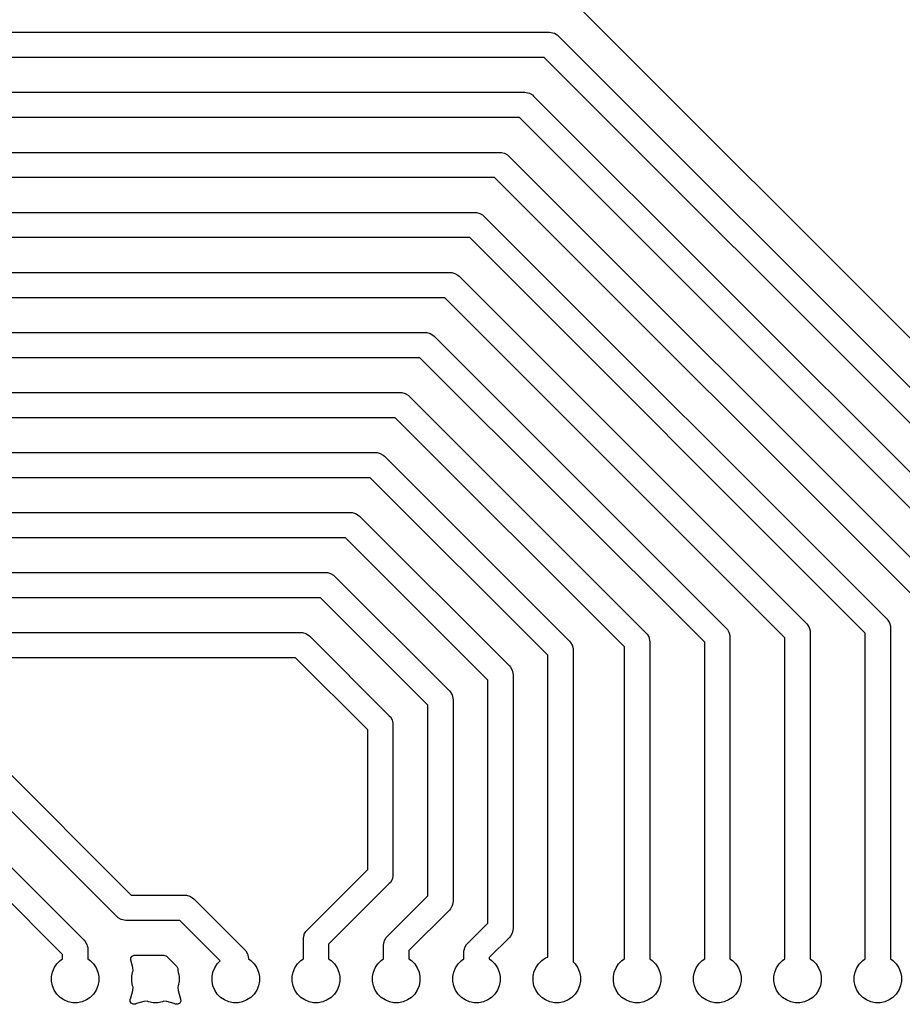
# Model space of a CAD drawing. Header units: millimetres. Extents: x 1 to 179, y 1 to 120.
# Tile 4 of 17: x 91 to 119, y 29 to 61. Entities that reach past the tile are written whole.
import ezdxf

# ---------------------------------------------------------------- set-up
doc = ezdxf.new("R2010")
doc.units = ezdxf.units.MM
doc.layers.add('F.Cu', color=13, linetype='CONTINUOUS', true_color=0xc83434)

msp = doc.modelspace()

# ---------------------------------------------------------------- linework, layer by layer
at = {"layer": 'F.Cu', "linetype": 'CONTINUOUS'}
for p, q in [((132.26715, 37.740015), (109.040839, 60.966326)), ((48.8666, 60.251503), (108.033635, 60.251503)), ((108.033635, 60.251503), (108.085845, 60.248081)), ((108.085845, 60.248081), (108.186709, 60.221055)), ((108.186709, 60.221055), (108.27714, 60.168844)), ((108.27714, 60.168844), (108.316478, 60.134346)), ((108.316478, 60.134346), (131.405476, 37.045348)), ((107.867949, 59.451503), (48.705566, 59.451503)), ((130.722633, 36.596819), (107.867949, 59.451503)), ((49.424572, 58.351503), (107.246629, 58.351503)), ((107.246629, 58.351503), (107.298839, 58.348081)), ((107.298839, 58.348081), (107.399703, 58.321055)), ((107.399703, 58.321055), (107.490134, 58.268844)), ((107.490134, 58.268844), (107.529472, 58.234346)), ((107.529472, 58.234346), (123.785475, 41.978342)), ((107.080943, 57.551503), (49.590257, 57.551503)), ((123.102633, 41.529814), (107.080943, 57.551503)), ((50.524572, 56.451503), (106.459623, 56.451503)), ((106.459623, 56.451503), (106.511833, 56.448081)), ((106.511833, 56.448081), (106.612697, 56.421055)), ((106.612697, 56.421055), (106.703128, 56.368844)), ((106.703128, 56.368844), (106.742466, 56.334346)), ((106.742466, 56.334346), (121.245475, 41.831336)), ((106.293937, 55.651503), (50.690257, 55.651503)), ((120.562633, 41.382808), (106.293937, 55.651503)), ((52.065635, 54.551503), (105.672617, 54.551503)), ((105.672617, 54.551503), (105.724827, 54.548081)), ((105.724827, 54.548081), (105.825691, 54.521055)), ((105.825691, 54.521055), (105.916122, 54.468844)), ((105.916122, 54.468844), (105.95546, 54.434346)), ((105.95546, 54.434346), (118.705476, 41.684329)), ((105.506931, 53.751503), (52.231321, 53.751503)), ((118.022633, 41.235802), (105.506931, 53.751503)), ((52.852641, 52.651503), (104.885611, 52.651503)), ((104.885611, 52.651503), (104.937821, 52.648081)), ((104.937821, 52.648081), (105.038685, 52.621055)), ((105.038685, 52.621055), (105.129116, 52.568844)), ((105.129116, 52.568844), (105.168454, 52.534346)), ((105.168454, 52.534346), (116.165476, 41.537323)), ((104.719925, 51.851503), (53.018327, 51.851503)), ((115.482633, 41.088796), (104.719925, 51.851503)), ((53.639647, 50.751503), (104.098605, 50.751503)), ((104.098605, 50.751503), (104.150815, 50.748081)), ((104.150815, 50.748081), (104.251679, 50.721055)), ((104.251679, 50.721055), (104.34211, 50.668844)), ((104.34211, 50.668844), (104.381448, 50.634346)), ((104.381448, 50.634346), (113.625476, 41.390318)), ((103.932919, 49.951503), (53.805333, 49.951503)), ((112.942633, 40.941789), (103.932919, 49.951503)), ((54.426653, 48.851503), (103.311599, 48.851503)), ((103.311599, 48.851503), (103.363809, 48.848081)), ((103.363809, 48.848081), (103.464673, 48.821055)), ((103.464673, 48.821055), (103.555104, 48.768844)), ((103.555104, 48.768844), (103.594442, 48.734346)), ((103.594442, 48.734346), (111.085476, 41.243312)), ((103.145913, 48.051503), (54.592339, 48.051503)), ((110.402633, 40.794783), (103.145913, 48.051503)), ((57.226653, 46.951503), (102.524593, 46.951503)), ((102.524593, 46.951503), (102.576803, 46.948081)), ((102.576803, 46.948081), (102.677667, 46.921055)), ((102.677667, 46.921055), (102.768098, 46.868844)), ((102.768098, 46.868844), (102.807436, 46.834346)), ((102.807436, 46.834346), (108.662418, 40.979364)), ((102.358907, 46.151503), (57.392339, 46.151503)), ((107.979575, 40.530835), (102.358907, 46.151503)), ((74.312597, 45.051503), (101.737587, 45.051503)), ((101.737587, 45.051503), (101.789797, 45.048081)), ((101.789797, 45.048081), (101.890661, 45.021055)), ((101.890661, 45.021055), (101.981092, 44.968844)), ((101.981092, 44.968844), (102.02043, 44.934346)), ((102.02043, 44.934346), (106.762418, 40.192358)), ((101.571901, 44.251503), (74.478283, 44.251503)), ((106.079575, 39.743829), (101.571901, 44.251503)), ((75.099603, 43.151503), (100.950581, 43.151503)), ((100.950581, 43.151503), (101.002791, 43.148081)), ((101.002791, 43.148081), (101.103655, 43.121055)), ((101.103655, 43.121055), (101.194086, 43.068844)), ((101.194086, 43.068844), (101.233424, 43.034346)), ((101.233424, 43.034346), (104.862418, 39.405351)), ((100.784895, 42.351503), (75.265289, 42.351503)), ((104.179575, 38.956824), (100.784895, 42.351503)), ((116.165476, 41.537323), (116.199974, 41.497986)), ((116.199974, 41.497986), (116.252185, 41.407555)), ((118.705476, 41.684329), (118.739974, 41.644992)), ((118.739974, 41.644992), (118.792185, 41.55456)), ((118.792185, 41.55456), (118.819211, 41.453697)), ((118.819211, 41.453697), (118.822633, 41.401487)), ((75.886609, 41.251503), (100.163575, 41.251503)), ((100.163575, 41.251503), (100.215785, 41.248081)), ((100.215785, 41.248081), (100.316649, 41.221055)), ((100.316649, 41.221055), (100.40708, 41.168844)), ((100.40708, 41.168844), (100.446418, 41.134346)), ((111.085476, 41.243312), (111.119974, 41.203974)), ((111.119974, 41.203974), (111.172185, 41.113543)), ((113.625476, 41.390318), (113.659974, 41.35098)), ((113.659974, 41.35098), (113.712185, 41.260549)), ((113.712185, 41.260549), (113.719769, 41.232245)), ((113.719769, 41.232245), (113.739211, 41.159685)), ((113.739211, 41.159685), (113.742633, 41.107475)), ((116.252185, 41.407555), (116.260062, 41.378158)), ((116.260062, 41.378158), (116.279211, 41.306691)), ((116.279211, 41.306691), (116.282633, 41.254481)), ((116.282633, 41.254481), (116.282633, 30.920694)), ((118.022633, 30.920694), (118.022633, 41.235802)), ((118.822633, 41.401487), (118.822633, 30.920694)), ((100.446418, 41.134346), (102.962417, 38.618346)), ((108.662418, 40.979364), (108.696916, 40.940026)), ((108.696916, 40.940026), (108.749127, 40.849595)), ((108.749127, 40.849595), (108.755816, 40.824632)), ((111.172185, 41.113543), (111.172185, 41.113542)), ((111.172185, 41.113542), (111.199211, 41.012679)), ((111.199211, 41.012679), (111.202633, 40.960469)), ((111.202633, 40.960469), (111.202633, 30.920694)), ((112.942633, 30.920694), (112.942633, 40.941789)), ((113.742633, 41.107475), (113.742633, 30.920694)), ((115.482633, 30.920694), (115.482633, 41.088796)), ((107.979575, 30.980451), (107.979575, 40.530835)), ((108.755816, 40.824632), (108.776153, 40.748731)), ((108.776153, 40.748731), (108.779575, 40.696521)), ((108.779575, 40.696521), (108.779575, 30.829744)), ((110.402633, 30.920694), (110.402633, 40.794783)), ((99.997889, 40.451503), (76.052295, 40.451503)), ((102.279575, 38.169818), (99.997889, 40.451503)), ((106.762418, 40.192358), (106.796916, 40.15302)), ((106.796916, 40.15302), (106.849127, 40.062589)), ((106.849127, 40.062589), (106.849127, 40.062588)), ((106.849127, 40.062588), (106.876153, 39.961725)), ((106.876153, 39.961725), (106.879575, 39.909515)), ((106.879575, 39.909515), (106.879575, 31.885503)), ((106.079575, 32.051189), (106.079575, 39.743829)), ((104.862418, 39.405351), (104.896916, 39.366014)), ((104.896916, 39.366014), (104.949127, 39.275582)), ((104.949127, 39.275582), (104.976153, 39.174719)), ((104.976153, 39.174719), (104.979575, 39.122509)), ((104.979575, 39.122509), (104.979575, 32.748762)), ((104.179575, 32.914448), (104.179575, 38.956824)), ((89.211838, 38.522346), (94.79468, 32.939503)), ((102.962417, 38.618346), (102.996916, 38.579008)), ((102.996916, 38.579008), (103.049127, 38.488576)), ((103.049127, 38.488576), (103.076153, 38.387713)), ((103.076153, 38.387713), (103.079575, 38.335503)), ((102.279575, 33.751189), (102.279575, 38.169818)), ((103.079575, 38.335503), (103.079575, 33.585503)), ((94.346152, 32.256661), (88.763309, 37.839503)), ((88.193126, 36.622346), (93.305476, 31.509996)), ((92.622633, 31.061467), (87.744597, 35.939503)), ((100.35979, 31.831404), (102.279575, 33.751189)), ((103.049127, 33.432429), (102.996916, 33.341998)), ((103.076153, 33.533293), (103.049127, 33.432429)), ((103.079575, 33.585503), (103.076153, 33.533293)), ((102.962418, 33.30266), (101.042633, 31.382875)), ((102.996916, 33.341998), (102.962418, 33.30266)), ((94.79468, 32.939503), (96.496271, 32.939503)), ((96.496271, 32.939503), (96.548481, 32.936081)), ((96.548481, 32.936081), (96.649345, 32.909055)), ((96.649345, 32.909055), (96.739776, 32.856844)), ((96.739776, 32.856844), (96.779114, 32.822346)), ((96.779114, 32.822346), (98.385476, 31.215984)), ((102.89979, 31.634663), (104.179575, 32.914448)), ((104.979575, 32.748762), (104.976153, 32.696552)), ((104.862417, 32.465919), (103.582633, 31.186135)), ((104.896916, 32.505257), (104.862417, 32.465919)), ((104.943246, 32.585503), (104.896916, 32.505257)), ((104.949127, 32.595689), (104.943246, 32.585503)), ((104.976153, 32.696552), (104.949127, 32.595689)), ((94.38549, 32.222162), (94.346152, 32.256661)), ((94.475922, 32.169951), (94.38549, 32.222162)), ((94.576785, 32.142925), (94.475922, 32.169951)), ((94.628995, 32.139503), (94.576785, 32.142925)), ((96.330585, 32.139503), (94.628995, 32.139503)), ((97.613017, 30.857071), (96.330585, 32.139503)), ((100.273081, 31.701635), (100.325292, 31.792066)), ((100.325292, 31.792066), (100.35979, 31.831404)), ((105.43979, 31.411404), (106.079575, 32.051189)), ((106.876153, 31.833293), (106.849127, 31.732429)), ((106.879575, 31.885503), (106.876153, 31.833293)), ((93.305476, 31.509996), (93.339974, 31.470658)), ((100.242633, 31.548561), (100.246055, 31.600771)), ((100.242633, 30.920694), (100.242633, 31.548561)), ((100.246055, 31.600771), (100.26438, 31.669161)), ((100.26438, 31.669161), (100.273081, 31.701635)), ((102.788031, 31.411404), (102.813081, 31.504894)), ((102.813081, 31.504894), (102.865292, 31.595325)), ((102.865292, 31.595325), (102.89979, 31.634663)), ((106.762418, 31.602661), (106.122633, 30.962876)), ((106.796916, 31.641998), (106.762418, 31.602661)), ((106.849127, 31.732429), (106.796916, 31.641998)), ((93.339974, 31.470658), (93.392185, 31.380227)), ((93.392185, 31.380227), (93.405718, 31.329719)), ((93.405718, 31.329719), (93.419211, 31.279363)), ((93.419211, 31.279363), (93.422633, 31.227153)), ((93.422633, 31.227153), (93.422633, 30.920694)), ((98.385476, 31.215984), (98.419974, 31.176646)), ((98.419974, 31.176646), (98.472185, 31.086215)), ((101.042633, 31.382875), (101.042633, 30.920694)), ((102.782633, 31.35182), (102.786055, 31.40403)), ((102.782633, 30.920694), (102.782633, 31.35182)), ((102.786055, 31.40403), (102.788031, 31.411404)), ((103.582633, 31.186135), (103.582633, 30.920694)), ((105.322633, 31.128561), (105.326055, 31.180771)), ((105.326055, 31.180771), (105.339573, 31.23122)), ((105.339573, 31.23122), (105.353081, 31.281635)), ((105.353081, 31.281635), (105.405292, 31.372066)), ((105.405292, 31.372066), (105.43979, 31.411404)), ((92.439783, 30.763836), (92.5443, 30.868353)), ((92.5443, 30.868353), (92.622633, 30.920694)), ((92.622633, 30.920694), (92.622633, 31.061467)), ((93.422633, 30.920694), (93.500966, 30.868353)), ((93.500966, 30.868353), (93.605483, 30.763836)), ((94.782478, 30.88291), (94.784141, 30.95276)), ((94.782483, 30.882891), (94.782478, 30.88291)), ((94.845402, 30.648074), (94.782483, 30.882891)), ((94.784141, 30.95276), (94.823304, 31.010622)), ((94.823304, 31.010622), (94.887532, 31.038126)), ((94.887532, 31.038126), (94.902253, 31.039003)), ((94.902253, 31.039003), (95.823382, 31.039003)), ((95.823382, 31.039003), (95.890421, 31.019318)), ((95.890421, 31.019318), (95.911063, 31.002684)), ((95.911063, 31.002684), (96.234973, 30.678774)), ((97.519783, 30.763836), (97.613017, 30.857071)), ((98.472185, 31.086215), (98.485674, 31.035872)), ((98.485674, 31.035872), (98.499211, 30.985351)), ((98.499211, 30.985351), (98.502633, 30.933141)), ((98.502633, 30.933141), (98.502633, 30.920694)), ((98.502633, 30.920694), (98.580966, 30.868353)), ((98.580966, 30.868353), (98.685483, 30.763836)), ((100.059783, 30.763836), (100.1643, 30.868353)), ((100.1643, 30.868353), (100.242633, 30.920694)), ((101.042633, 30.920694), (101.120966, 30.868353)), ((101.120966, 30.868353), (101.225483, 30.763836)), ((102.599783, 30.763836), (102.7043, 30.868353)), ((102.7043, 30.868353), (102.782633, 30.920694)), ((103.582633, 30.920694), (103.660966, 30.868353)), ((103.660966, 30.868353), (103.765483, 30.763836)), ((105.139783, 30.763836), (105.2443, 30.868353)), ((105.2443, 30.868353), (105.322633, 30.920694)), ((105.322633, 30.920694), (105.322633, 31.128561)), ((106.122633, 30.962876), (106.122633, 30.920694)), ((106.122633, 30.920694), (106.200966, 30.868353)), ((106.200966, 30.868353), (106.305483, 30.763836)), ((107.679783, 30.763836), (107.7843, 30.868353)), ((107.7843, 30.868353), (107.9072, 30.950472)), ((107.9072, 30.950472), (107.979575, 30.980451)), ((110.219783, 30.763836), (110.3243, 30.868353)), ((110.3243, 30.868353), (110.402633, 30.920694)), ((111.202633, 30.920694), (111.280966, 30.868353)), ((111.280966, 30.868353), (111.385483, 30.763836)), ((112.759783, 30.763836), (112.8643, 30.868353)), ((112.8643, 30.868353), (112.942633, 30.920694)), ((113.742633, 30.920694), (113.820966, 30.868353)), ((113.820966, 30.868353), (113.925483, 30.763836)), ((115.299783, 30.763836), (115.4043, 30.868353)), ((115.4043, 30.868353), (115.482633, 30.920694)), ((116.282633, 30.920694), (116.360966, 30.868353)), ((116.360966, 30.868353), (116.465483, 30.763836)), ((117.839783, 30.763836), (117.9443, 30.868353)), ((117.9443, 30.868353), (118.022633, 30.920694)), ((118.822633, 30.920694), (118.900966, 30.868353)), ((118.900966, 30.868353), (119.005483, 30.763836)), ((92.3011, 30.504378), (92.357664, 30.640936)), ((92.357664, 30.640936), (92.439783, 30.763836)), ((93.605483, 30.763836), (93.687602, 30.640936)), ((93.687602, 30.640936), (93.744166, 30.504378)), ((94.8411, 30.504378), (94.858719, 30.546916)), ((94.858719, 30.546916), (94.845402, 30.648074)), ((96.234973, 30.678774), (96.268458, 30.617451)), ((96.270231, 30.574908), (96.266545, 30.546917)), ((96.266545, 30.546917), (96.284166, 30.504378)), ((96.268458, 30.617451), (96.270231, 30.574908)), ((97.3811, 30.504378), (97.437664, 30.640936)), ((97.437664, 30.640936), (97.519783, 30.763836)), ((98.685483, 30.763836), (98.767602, 30.640936)), ((98.767602, 30.640936), (98.824166, 30.504378)), ((99.9211, 30.504378), (99.977664, 30.640936)), ((99.977664, 30.640936), (100.059783, 30.763836)), ((101.225483, 30.763836), (101.307602, 30.640936)), ((101.307602, 30.640936), (101.364166, 30.504378)), ((102.4611, 30.504378), (102.517664, 30.640936)), ((102.517664, 30.640936), (102.599783, 30.763836)), ((103.765483, 30.763836), (103.847602, 30.640936)), ((103.847602, 30.640936), (103.904166, 30.504378)), ((105.0011, 30.504378), (105.057664, 30.640936)), ((105.057664, 30.640936), (105.139783, 30.763836)), ((106.305483, 30.763836), (106.387602, 30.640936)), ((106.387602, 30.640936), (106.444166, 30.504378)), ((107.5411, 30.504378), (107.597664, 30.640936)), ((107.597664, 30.640936), (107.679783, 30.763836)), ((108.779575, 30.829744), (108.845483, 30.763836)), ((108.845483, 30.763836), (108.927602, 30.640936)), ((108.927602, 30.640936), (108.984166, 30.504378)), ((110.0811, 30.504378), (110.137664, 30.640936)), ((110.137664, 30.640936), (110.219783, 30.763836)), ((111.385483, 30.763836), (111.467602, 30.640936)), ((111.467602, 30.640936), (111.524166, 30.504378)), ((112.6211, 30.504378), (112.677664, 30.640936)), ((112.677664, 30.640936), (112.759783, 30.763836)), ((113.925483, 30.763836), (114.007602, 30.640936)), ((114.007602, 30.640936), (114.064166, 30.504378)), ((115.1611, 30.504378), (115.217664, 30.640936)), ((115.217664, 30.640936), (115.299783, 30.763836)), ((116.465483, 30.763836), (116.547602, 30.640936)), ((116.547602, 30.640936), (116.604166, 30.504378)), ((117.7011, 30.504378), (117.757664, 30.640936)), ((117.757664, 30.640936), (117.839783, 30.763836)), ((119.005483, 30.763836), (119.087602, 30.640936)), ((119.087602, 30.640936), (119.144166, 30.504378)), ((92.272264, 30.359408), (92.3011, 30.504378)), ((92.272264, 30.211598), (92.272264, 30.359408)), ((93.744166, 30.504378), (93.773002, 30.359408)), ((93.773002, 30.359408), (93.773002, 30.211598)), ((94.812264, 30.359408), (94.8411, 30.504378)), ((94.812264, 30.211598), (94.812264, 30.359408)), ((96.284166, 30.504378), (96.313002, 30.359408)), ((96.313002, 30.359408), (96.313002, 30.211598)), ((97.352264, 30.359408), (97.3811, 30.504378)), ((97.352264, 30.211598), (97.352264, 30.359408)), ((98.824166, 30.504378), (98.853002, 30.359408)), ((98.853002, 30.359408), (98.853002, 30.211598)), ((99.892264, 30.359408), (99.9211, 30.504378)), ((99.892264, 30.211598), (99.892264, 30.359408)), ((101.364166, 30.504378), (101.393002, 30.359408)), ((101.393002, 30.359408), (101.393002, 30.211598)), ((102.432264, 30.359408), (102.4611, 30.504378)), ((102.432264, 30.211598), (102.432264, 30.359408)), ((103.904166, 30.504378), (103.933002, 30.359408)), ((103.933002, 30.359408), (103.933002, 30.211598)), ((104.972264, 30.359408), (105.0011, 30.504378)), ((104.972264, 30.211598), (104.972264, 30.359408)), ((106.444166, 30.504378), (106.473002, 30.359408)), ((106.473002, 30.359408), (106.473002, 30.211598)), ((107.512264, 30.359408), (107.5411, 30.504378)), ((107.512264, 30.211598), (107.512264, 30.359408)), ((108.984166, 30.504378), (109.013002, 30.359408)), ((109.013002, 30.359408), (109.013002, 30.211598)), ((110.052264, 30.359408), (110.0811, 30.504378)), ((110.052264, 30.211598), (110.052264, 30.359408)), ((111.524166, 30.504378), (111.553002, 30.359408)), ((111.553002, 30.359408), (111.553002, 30.211598)), ((112.592264, 30.359408), (112.6211, 30.504378)), ((112.592264, 30.211598), (112.592264, 30.359408)), ((114.064166, 30.504378), (114.093002, 30.359408)), ((114.093002, 30.359408), (114.093002, 30.211598)), ((115.132264, 30.359408), (115.1611, 30.504378)), ((115.132264, 30.211598), (115.132264, 30.359408)), ((116.604166, 30.504378), (116.633002, 30.359408)), ((116.633002, 30.359408), (116.633002, 30.211598)), ((117.672264, 30.359408), (117.7011, 30.504378)), ((117.672264, 30.211598), (117.672264, 30.359408)), ((119.144166, 30.504378), (119.173002, 30.359408)), ((119.173002, 30.359408), (119.173002, 30.211598)), ((92.3011, 30.066628), (92.272264, 30.211598)), ((92.357664, 29.93007), (92.3011, 30.066628)), ((92.439783, 29.80717), (92.357664, 29.93007)), ((93.687602, 29.93007), (93.605483, 29.80717)), ((93.744166, 30.066628), (93.687602, 29.93007)), ((93.773002, 30.211598), (93.744166, 30.066628)), ((94.782483, 29.688115), (94.845402, 29.922932)), ((94.8411, 30.066628), (94.812264, 30.211598)), ((94.858719, 30.024091), (94.8411, 30.066628)), ((94.845402, 29.922932), (94.858719, 30.024091)), ((96.284166, 30.066628), (96.266546, 30.02409)), ((96.266546, 30.02409), (96.279863, 29.922934)), ((96.279863, 29.922934), (96.342782, 29.688117)), ((96.313002, 30.211598), (96.284166, 30.066628)), ((97.3811, 30.066628), (97.352264, 30.211598)), ((97.437664, 29.93007), (97.3811, 30.066628)), ((97.519783, 29.80717), (97.437664, 29.93007)), ((98.767602, 29.93007), (98.685483, 29.80717)), ((98.824166, 30.066628), (98.767602, 29.93007)), ((98.853002, 30.211598), (98.824166, 30.066628)), ((99.9211, 30.066628), (99.892264, 30.211598)), ((99.977664, 29.93007), (99.9211, 30.066628)), ((100.059783, 29.80717), (99.977664, 29.93007)), ((101.307602, 29.93007), (101.225483, 29.80717)), ((101.364166, 30.066628), (101.307602, 29.93007)), ((101.393002, 30.211598), (101.364166, 30.066628)), ((102.4611, 30.066628), (102.432264, 30.211598)), ((102.517664, 29.93007), (102.4611, 30.066628)), ((102.599783, 29.80717), (102.517664, 29.93007)), ((103.847602, 29.93007), (103.765483, 29.80717)), ((103.904166, 30.066628), (103.847602, 29.93007)), ((103.933002, 30.211598), (103.904166, 30.066628)), ((105.0011, 30.066628), (104.972264, 30.211598)), ((105.057664, 29.93007), (105.0011, 30.066628)), ((105.139783, 29.80717), (105.057664, 29.93007)), ((106.387602, 29.93007), (106.305483, 29.80717)), ((106.444166, 30.066628), (106.387602, 29.93007)), ((106.473002, 30.211598), (106.444166, 30.066628)), ((107.5411, 30.066628), (107.512264, 30.211598)), ((107.597664, 29.93007), (107.5411, 30.066628)), ((107.679783, 29.80717), (107.597664, 29.93007)), ((108.927602, 29.93007), (108.845483, 29.80717)), ((108.984166, 30.066628), (108.927602, 29.93007)), ((109.013002, 30.211598), (108.984166, 30.066628)), ((110.0811, 30.066628), (110.052264, 30.211598)), ((110.137664, 29.93007), (110.0811, 30.066628)), ((110.219783, 29.80717), (110.137664, 29.93007)), ((111.467602, 29.93007), (111.385483, 29.80717)), ((111.524166, 30.066628), (111.467602, 29.93007)), ((111.553002, 30.211598), (111.524166, 30.066628)), ((112.6211, 30.066628), (112.592264, 30.211598)), ((112.677664, 29.93007), (112.6211, 30.066628)), ((112.759783, 29.80717), (112.677664, 29.93007)), ((114.007602, 29.93007), (113.925483, 29.80717)), ((114.064166, 30.066628), (114.007602, 29.93007)), ((114.093002, 30.211598), (114.064166, 30.066628)), ((115.1611, 30.066628), (115.132264, 30.211598)), ((115.217664, 29.93007), (115.1611, 30.066628)), ((115.299783, 29.80717), (115.217664, 29.93007)), ((116.547602, 29.93007), (116.465483, 29.80717)), ((116.604166, 30.066628), (116.547602, 29.93007)), ((116.633002, 30.211598), (116.604166, 30.066628)), ((117.7011, 30.066628), (117.672264, 30.211598)), ((117.757664, 29.93007), (117.7011, 30.066628)), ((117.839783, 29.80717), (117.757664, 29.93007)), ((119.087602, 29.93007), (119.005483, 29.80717)), ((119.144166, 30.066628), (119.087602, 29.93007)), ((119.173002, 30.211598), (119.144166, 30.066628)), ((92.5443, 29.702653), (92.439783, 29.80717)), ((92.6672, 29.620534), (92.5443, 29.702653)), ((92.803758, 29.56397), (92.6672, 29.620534)), ((93.378066, 29.620534), (93.241508, 29.56397)), ((93.500966, 29.702653), (93.378066, 29.620534)), ((93.605483, 29.80717), (93.500966, 29.702653)), ((94.762222, 29.574577), (94.764717, 29.644403)), ((94.764717, 29.644403), (94.767798, 29.652665)), ((94.767798, 29.652665), (94.782483, 29.688115)), ((96.342782, 29.688117), (96.357455, 29.652694)), ((96.357455, 29.652694), (96.364924, 29.583225)), ((97.6243, 29.702653), (97.519783, 29.80717)), ((97.7472, 29.620534), (97.6243, 29.702653)), ((97.883758, 29.56397), (97.7472, 29.620534)), ((98.458066, 29.620534), (98.321508, 29.56397)), ((98.580966, 29.702653), (98.458066, 29.620534)), ((98.685483, 29.80717), (98.580966, 29.702653)), ((100.1643, 29.702653), (100.059783, 29.80717)), ((100.2872, 29.620534), (100.1643, 29.702653)), ((100.423758, 29.56397), (100.2872, 29.620534)), ((100.998066, 29.620534), (100.861508, 29.56397)), ((101.120966, 29.702653), (100.998066, 29.620534)), ((101.225483, 29.80717), (101.120966, 29.702653)), ((102.7043, 29.702653), (102.599783, 29.80717)), ((102.8272, 29.620534), (102.7043, 29.702653)), ((102.963758, 29.56397), (102.8272, 29.620534)), ((103.538066, 29.620534), (103.401508, 29.56397)), ((103.660966, 29.702653), (103.538066, 29.620534)), ((103.765483, 29.80717), (103.660966, 29.702653)), ((105.2443, 29.702653), (105.139783, 29.80717)), ((105.3672, 29.620534), (105.2443, 29.702653)), ((105.503758, 29.56397), (105.3672, 29.620534)), ((106.078066, 29.620534), (105.941508, 29.56397)), ((106.200966, 29.702653), (106.078066, 29.620534)), ((106.305483, 29.80717), (106.200966, 29.702653)), ((107.7843, 29.702653), (107.679783, 29.80717)), ((107.9072, 29.620534), (107.7843, 29.702653)), ((108.043758, 29.56397), (107.9072, 29.620534)), ((108.618066, 29.620534), (108.481508, 29.56397)), ((108.740966, 29.702653), (108.618066, 29.620534)), ((108.845483, 29.80717), (108.740966, 29.702653)), ((110.3243, 29.702653), (110.219783, 29.80717)), ((110.4472, 29.620534), (110.3243, 29.702653)), ((110.583758, 29.56397), (110.4472, 29.620534)), ((111.158066, 29.620534), (111.021508, 29.56397)), ((111.280966, 29.702653), (111.158066, 29.620534)), ((111.385483, 29.80717), (111.280966, 29.702653)), ((112.8643, 29.702653), (112.759783, 29.80717)), ((112.9872, 29.620534), (112.8643, 29.702653)), ((113.123758, 29.56397), (112.9872, 29.620534)), ((113.698066, 29.620534), (113.561508, 29.56397)), ((113.820966, 29.702653), (113.698066, 29.620534)), ((113.925483, 29.80717), (113.820966, 29.702653)), ((115.4043, 29.702653), (115.299783, 29.80717)), ((115.5272, 29.620534), (115.4043, 29.702653)), ((115.663758, 29.56397), (115.5272, 29.620534)), ((116.238066, 29.620534), (116.101508, 29.56397)), ((116.360966, 29.702653), (116.238066, 29.620534)), ((116.465483, 29.80717), (116.360966, 29.702653)), ((117.9443, 29.702653), (117.839783, 29.80717)), ((118.0672, 29.620534), (117.9443, 29.702653)), ((118.203758, 29.56397), (118.0672, 29.620534)), ((118.778066, 29.620534), (118.641508, 29.56397)), ((118.900966, 29.702653), (118.778066, 29.620534)), ((119.005483, 29.80717), (118.900966, 29.702653)), ((92.948728, 29.535134), (92.803758, 29.56397)), ((93.096538, 29.535134), (92.948728, 29.535134)), ((93.241508, 29.56397), (93.096538, 29.535134)), ((94.797874, 29.514488), (94.762222, 29.574577)), ((94.860353, 29.483212), (94.797874, 29.514488)), ((94.929821, 29.49068), (94.860353, 29.483212)), ((94.945329, 29.497104), (94.929821, 29.49068)), ((94.965249, 29.505355), (94.945329, 29.497104)), ((95.200063, 29.568273), (94.965249, 29.505355)), ((95.301218, 29.581591), (95.200063, 29.568273)), ((95.343758, 29.56397), (95.301218, 29.581591)), ((95.488728, 29.535134), (95.343758, 29.56397)), ((95.636538, 29.535134), (95.488728, 29.535134)), ((95.781508, 29.56397), (95.636538, 29.535134)), ((95.824046, 29.581591), (95.781508, 29.56397)), ((95.925202, 29.568273), (95.824046, 29.581591)), ((96.160019, 29.505354), (95.925202, 29.568273)), ((96.195442, 29.490681), (96.160019, 29.505354)), ((96.203734, 29.487588), (96.195442, 29.490681)), ((96.27356, 29.485094), (96.203734, 29.487588)), ((96.333649, 29.520746), (96.27356, 29.485094)), ((96.364924, 29.583225), (96.333649, 29.520746)), ((98.028728, 29.535134), (97.883758, 29.56397)), ((98.176538, 29.535134), (98.028728, 29.535134)), ((98.321508, 29.56397), (98.176538, 29.535134)), ((100.568728, 29.535134), (100.423758, 29.56397)), ((100.716538, 29.535134), (100.568728, 29.535134)), ((100.861508, 29.56397), (100.716538, 29.535134)), ((103.108728, 29.535134), (102.963758, 29.56397)), ((103.256538, 29.535134), (103.108728, 29.535134)), ((103.401508, 29.56397), (103.256538, 29.535134)), ((105.648728, 29.535134), (105.503758, 29.56397)), ((105.796538, 29.535134), (105.648728, 29.535134)), ((105.941508, 29.56397), (105.796538, 29.535134)), ((108.188728, 29.535134), (108.043758, 29.56397)), ((108.336538, 29.535134), (108.188728, 29.535134)), ((108.481508, 29.56397), (108.336538, 29.535134)), ((110.728728, 29.535134), (110.583758, 29.56397)), ((110.876538, 29.535134), (110.728728, 29.535134)), ((111.021508, 29.56397), (110.876538, 29.535134)), ((113.268728, 29.535134), (113.123758, 29.56397)), ((113.416538, 29.535134), (113.268728, 29.535134)), ((113.561508, 29.56397), (113.416538, 29.535134)), ((115.808728, 29.535134), (115.663758, 29.56397)), ((115.956538, 29.535134), (115.808728, 29.535134)), ((116.101508, 29.56397), (115.956538, 29.535134)), ((118.348728, 29.535134), (118.203758, 29.56397)), ((118.496538, 29.535134), (118.348728, 29.535134)), ((118.641508, 29.56397), (118.496538, 29.535134))]:
    msp.add_line(p, q, dxfattribs=at)

doc.saveas('drawing.dxf')
